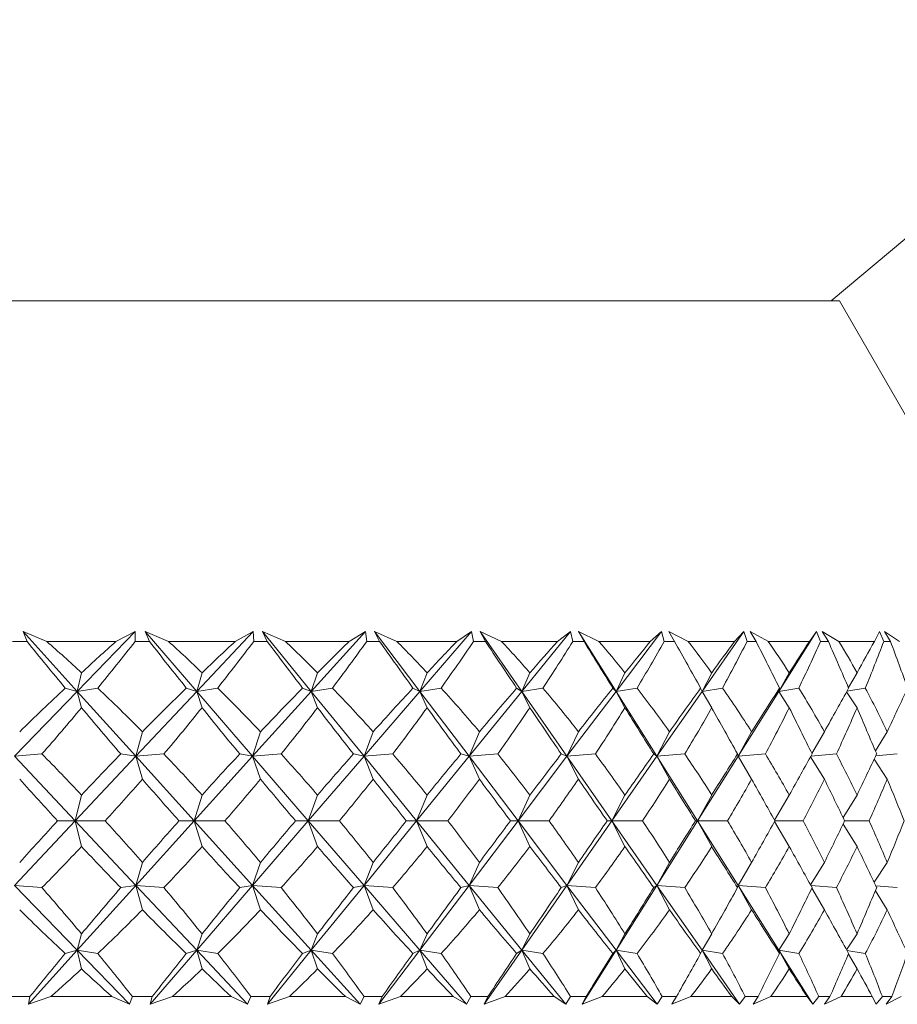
# Model space of a CAD drawing. Header units: inches. Extents: x -4.1 to 23, y -7 to 14.8.
# Tile 7 of 139: x -0.722 to -0.24, y 0.29 to 0.831. Entities that reach past the tile are written whole.
import ezdxf

# ---------------------------------------------------------------- set-up
doc = ezdxf.new("R2010")
doc.units = ezdxf.units.IN
doc.header["$MEASUREMENT"] = 0

msp = doc.modelspace()

# ---------------------------------------------------------------- linework, layer by layer
at = {"color": 7, "linetype": 'Continuous', "lineweight": 15}
for p, q in [((-0.27655, 0.67633), (0.25445, 1.12189)), ((-1.20451, 0.67633), (-0.27201, 0.67633)), ((-0.16652, 0.49362), (-0.27201, 0.67633)), ((-0.7075, 0.48933), (-0.72051, 0.49484)), ((-0.71835, 0.48933), (-0.72051, 0.49484)), ((-0.69075, 0.46192), (-0.72051, 0.49484)), ((-0.69075, 0.46192), (-0.65896, 0.49484)), ((-0.6695, 0.48933), (-0.65896, 0.49484)), ((-0.65889, 0.48933), (-0.65896, 0.49484)), ((-0.64061, 0.48933), (-0.65349, 0.49484)), ((-0.6511, 0.48933), (-0.65349, 0.49484)), ((-0.62511, 0.46192), (-0.65349, 0.49484)), ((-0.62511, 0.46192), (-0.5942, 0.49484)), ((-0.60401, 0.48933), (-0.5942, 0.49484)), ((-0.59383, 0.48933), (-0.5942, 0.49484)), ((-0.57632, 0.48933), (-0.58896, 0.49484)), ((-0.58636, 0.48933), (-0.58896, 0.49484)), ((-0.56219, 0.46192), (-0.58896, 0.49484)), ((-0.56219, 0.46192), (-0.53243, 0.49484)), ((-0.54142, 0.48933), (-0.53243, 0.49484)), ((-0.53175, 0.48933), (-0.53243, 0.49484)), ((-0.51515, 0.48933), (-0.52745, 0.49484)), ((-0.52467, 0.48933), (-0.52745, 0.49484)), ((-0.5025, 0.46192), (-0.52745, 0.49484)), ((-0.5025, 0.46192), (-0.47412, 0.49484)), ((-0.48223, 0.48933), (-0.47412, 0.49484)), ((-0.47315, 0.48933), (-0.47412, 0.49484)), ((-0.4576, 0.48933), (-0.46946, 0.49484)), ((-0.46651, 0.48933), (-0.46946, 0.49484)), ((-0.44654, 0.46192), (-0.46946, 0.49484)), ((-0.44654, 0.46192), (-0.41977, 0.49484)), ((-0.42693, 0.48933), (-0.41977, 0.49484)), ((-0.41851, 0.48933), (-0.41977, 0.49484)), ((-0.40413, 0.48933), (-0.41545, 0.49484)), ((-0.41235, 0.48933), (-0.41545, 0.49484)), ((-0.39474, 0.46192), (-0.41545, 0.49484)), ((-0.39474, 0.46192), (-0.36979, 0.49484)), ((-0.37594, 0.48933), (-0.36979, 0.49484)), ((-0.36825, 0.48933), (-0.36979, 0.49484)), ((-0.35516, 0.48933), (-0.36585, 0.49484)), ((-0.36264, 0.48933), (-0.36585, 0.49484)), ((-0.34752, 0.46192), (-0.3246, 0.49484)), ((-0.3297, 0.48933), (-0.3246, 0.49484)), ((-0.32279, 0.48933), (-0.3246, 0.49484)), ((-0.3111, 0.48933), (-0.32108, 0.49484)), ((-0.31778, 0.48933), (-0.32108, 0.49484)), ((-0.30527, 0.46192), (-0.28456, 0.49484)), ((-0.28856, 0.48933), (-0.28456, 0.49484)), ((-0.2825, 0.48933), (-0.28456, 0.49484)), ((-0.2723, 0.48933), (-0.28148, 0.49484)), ((-0.27811, 0.48933), (-0.28148, 0.49484)), ((-0.25285, 0.48933), (-0.24999, 0.49484)), ((-0.24769, 0.48933), (-0.24999, 0.49484)), ((-0.23906, 0.48933), (-0.24737, 0.49484)), ((-0.24397, 0.48933), (-0.24737, 0.49484)), ((-0.71835, 0.48933), (-0.72641, 0.48933)), ((-0.6695, 0.48933), (-0.7075, 0.48933)), ((-0.6511, 0.48933), (-0.65889, 0.48933)), ((-0.60401, 0.48933), (-0.64061, 0.48933)), ((-0.58636, 0.48933), (-0.59383, 0.48933)), ((-0.54142, 0.48933), (-0.57632, 0.48933)), ((-0.52467, 0.48933), (-0.53175, 0.48933)), ((-0.48223, 0.48933), (-0.51515, 0.48933)), ((-0.46651, 0.48933), (-0.47315, 0.48933)), ((-0.42693, 0.48933), (-0.4576, 0.48933)), ((-0.41235, 0.48933), (-0.41851, 0.48933)), ((-0.37594, 0.48933), (-0.40413, 0.48933)), ((-0.36264, 0.48933), (-0.36825, 0.48933)), ((-0.3297, 0.48933), (-0.35516, 0.48933)), ((-0.31778, 0.48933), (-0.32279, 0.48933)), ((-0.28856, 0.48933), (-0.3111, 0.48933)), ((-0.27811, 0.48933), (-0.2825, 0.48933)), ((-0.25285, 0.48933), (-0.2723, 0.48933)), ((-0.24397, 0.48933), (-0.24769, 0.48933)), ((-0.69075, 0.46192), (-0.68841, 0.47212)), ((-0.62511, 0.46192), (-0.6222, 0.47212)), ((-0.56219, 0.46192), (-0.55874, 0.47212)), ((-0.5025, 0.46192), (-0.49854, 0.47212)), ((-0.44654, 0.46192), (-0.4421, 0.47212)), ((-0.39474, 0.46192), (-0.38985, 0.47212)), ((-0.34752, 0.46192), (-0.34223, 0.47212)), ((-0.30527, 0.46192), (-0.29962, 0.47212)), ((-0.2671, 0.46401), (-0.26235, 0.47212)), ((-0.72516, 0.4263), (-0.69075, 0.46192)), ((-0.69075, 0.46192), (-0.69739, 0.46374)), ((-0.69075, 0.46192), (-0.67947, 0.46374)), ((-0.69075, 0.46192), (-0.68841, 0.45295)), ((-0.65855, 0.4263), (-0.69075, 0.46192)), ((-0.65855, 0.4263), (-0.62511, 0.46192)), ((-0.62511, 0.46192), (-0.63085, 0.46374)), ((-0.62511, 0.46192), (-0.61359, 0.46374)), ((-0.62511, 0.46192), (-0.6222, 0.45295)), ((-0.59439, 0.4263), (-0.62511, 0.46192)), ((-0.59439, 0.4263), (-0.56219, 0.46192)), ((-0.56219, 0.46192), (-0.567, 0.46374)), ((-0.56219, 0.46192), (-0.55054, 0.46374)), ((-0.56219, 0.46192), (-0.55874, 0.45295)), ((-0.53322, 0.4263), (-0.56219, 0.46192)), ((-0.53322, 0.4263), (-0.5025, 0.46192)), ((-0.5025, 0.46192), (-0.50634, 0.46374)), ((-0.5025, 0.46192), (-0.49081, 0.46374)), ((-0.5025, 0.46192), (-0.49854, 0.45295)), ((-0.47551, 0.4263), (-0.5025, 0.46192)), ((-0.47551, 0.4263), (-0.44654, 0.46192)), ((-0.44654, 0.46192), (-0.44937, 0.46374)), ((-0.44654, 0.46192), (-0.4349, 0.46374)), ((-0.44654, 0.46192), (-0.4421, 0.45295)), ((-0.42173, 0.4263), (-0.44654, 0.46192)), ((-0.42173, 0.4263), (-0.39474, 0.46192)), ((-0.39474, 0.46192), (-0.39654, 0.46374)), ((-0.39474, 0.46192), (-0.38325, 0.46374)), ((-0.39474, 0.46192), (-0.38985, 0.45295)), ((-0.37233, 0.4263), (-0.39474, 0.46192)), ((-0.37233, 0.4263), (-0.34752, 0.46192)), ((-0.34752, 0.46192), (-0.34828, 0.46374)), ((-0.34752, 0.46192), (-0.33627, 0.46374)), ((-0.34752, 0.46192), (-0.34223, 0.45295)), ((-0.32768, 0.4263), (-0.30527, 0.46192)), ((-0.30527, 0.46192), (-0.30498, 0.46374)), ((-0.30527, 0.46192), (-0.29435, 0.46374)), ((-0.30527, 0.46192), (-0.29962, 0.45295)), ((-0.26814, 0.46165), (-0.26235, 0.45295)), ((-0.26795, 0.46199), (-0.25782, 0.46374)), ((-0.65855, 0.4263), (-0.65499, 0.43972)), ((-0.59439, 0.4263), (-0.59009, 0.43972)), ((-0.53322, 0.4263), (-0.5282, 0.43972)), ((-0.47551, 0.4263), (-0.46982, 0.43972)), ((-0.42173, 0.4263), (-0.41542, 0.43972)), ((-0.37233, 0.4263), (-0.36544, 0.43972)), ((-0.32768, 0.4263), (-0.32027, 0.43972)), ((-0.28724, 0.42788), (-0.28029, 0.43972)), ((-0.25229, 0.42921), (-0.24582, 0.43972)), ((-0.72516, 0.4263), (-0.71014, 0.42753)), ((-0.65855, 0.4263), (-0.6669, 0.42753)), ((-0.65855, 0.4263), (-0.64316, 0.42753)), ((-0.59439, 0.4263), (-0.60152, 0.42753)), ((-0.59439, 0.4263), (-0.57876, 0.42753)), ((-0.53322, 0.4263), (-0.53905, 0.42753)), ((-0.53322, 0.4263), (-0.51747, 0.42753)), ((-0.47551, 0.4263), (-0.48001, 0.42753)), ((-0.47551, 0.4263), (-0.45977, 0.42753)), ((-0.42173, 0.4263), (-0.42486, 0.42753)), ((-0.42173, 0.4263), (-0.40613, 0.42753)), ((-0.37233, 0.4263), (-0.37405, 0.42753)), ((-0.37233, 0.4263), (-0.35698, 0.42753)), ((-0.32768, 0.4263), (-0.328, 0.42753)), ((-0.32768, 0.4263), (-0.31272, 0.42753)), ((-0.28772, 0.42634), (-0.2737, 0.42753)), ((-0.25208, 0.42648), (-0.24024, 0.42753)), ((-0.69185, 0.39082), (-0.72516, 0.4263)), ((-0.69185, 0.39082), (-0.65855, 0.4263)), ((-0.65855, 0.4263), (-0.65499, 0.41371)), ((-0.62647, 0.39082), (-0.65855, 0.4263)), ((-0.62647, 0.39082), (-0.59439, 0.4263)), ((-0.59439, 0.4263), (-0.59009, 0.41371)), ((-0.56381, 0.39082), (-0.59439, 0.4263)), ((-0.56381, 0.39082), (-0.53322, 0.4263)), ((-0.53322, 0.4263), (-0.5282, 0.41371)), ((-0.50436, 0.39082), (-0.53322, 0.4263)), ((-0.50436, 0.39082), (-0.47551, 0.4263)), ((-0.47551, 0.4263), (-0.46982, 0.41371)), ((-0.44862, 0.39082), (-0.47551, 0.4263)), ((-0.44862, 0.39082), (-0.42173, 0.4263)), ((-0.42173, 0.4263), (-0.41542, 0.41371)), ((-0.39703, 0.39082), (-0.42173, 0.4263)), ((-0.39703, 0.39082), (-0.37233, 0.4263)), ((-0.37233, 0.4263), (-0.36544, 0.41371)), ((-0.35, 0.39082), (-0.37233, 0.4263)), ((-0.35, 0.39082), (-0.32768, 0.4263)), ((-0.32768, 0.4263), (-0.32027, 0.41371)), ((-0.28794, 0.42595), (-0.28029, 0.41371)), ((-0.25297, 0.4246), (-0.24582, 0.41371)), ((-0.69185, 0.39082), (-0.68841, 0.40496)), ((-0.62647, 0.39082), (-0.6222, 0.40496)), ((-0.56381, 0.39082), (-0.55874, 0.40496)), ((-0.50436, 0.39082), (-0.49854, 0.40496)), ((-0.44862, 0.39082), (-0.4421, 0.40496)), ((-0.39703, 0.39082), (-0.38985, 0.40496)), ((-0.35, 0.39082), (-0.34223, 0.40496)), ((-0.3077, 0.39119), (-0.29962, 0.40496)), ((-0.27002, 0.39259), (-0.26235, 0.40496)), ((-0.72516, 0.35534), (-0.69185, 0.39082)), ((-0.69185, 0.39082), (-0.70156, 0.39082)), ((-0.69185, 0.39082), (-0.68841, 0.37668)), ((-0.65855, 0.35534), (-0.69185, 0.39082)), ((-0.69185, 0.39082), (-0.67534, 0.39082)), ((-0.65855, 0.35534), (-0.62647, 0.39082)), ((-0.62647, 0.39082), (-0.63488, 0.39082)), ((-0.62647, 0.39082), (-0.6222, 0.37668)), ((-0.59439, 0.35534), (-0.62647, 0.39082)), ((-0.62647, 0.39082), (-0.60962, 0.39082)), ((-0.59439, 0.35534), (-0.56381, 0.39082)), ((-0.56381, 0.39082), (-0.57084, 0.39082)), ((-0.56381, 0.39082), (-0.55874, 0.37668)), ((-0.53322, 0.35534), (-0.56381, 0.39082)), ((-0.56381, 0.39082), (-0.54676, 0.39082)), ((-0.53322, 0.35534), (-0.50436, 0.39082)), ((-0.50436, 0.39082), (-0.50998, 0.39082)), ((-0.50436, 0.39082), (-0.49854, 0.37668)), ((-0.47551, 0.35534), (-0.50436, 0.39082)), ((-0.50436, 0.39082), (-0.48725, 0.39082)), ((-0.47551, 0.35534), (-0.44862, 0.39082)), ((-0.44862, 0.39082), (-0.45276, 0.39082)), ((-0.44862, 0.39082), (-0.4421, 0.37668)), ((-0.42173, 0.35534), (-0.44862, 0.39082)), ((-0.44862, 0.39082), (-0.43159, 0.39082)), ((-0.42173, 0.35534), (-0.39703, 0.39082)), ((-0.39703, 0.39082), (-0.39967, 0.39082)), ((-0.39703, 0.39082), (-0.38985, 0.37668)), ((-0.37233, 0.35534), (-0.39703, 0.39082)), ((-0.39703, 0.39082), (-0.38021, 0.39082)), ((-0.37233, 0.35534), (-0.35, 0.39082)), ((-0.35, 0.39082), (-0.35111, 0.39082)), ((-0.35, 0.39082), (-0.34223, 0.37668)), ((-0.32768, 0.35534), (-0.35, 0.39082)), ((-0.35, 0.39082), (-0.33354, 0.39082)), ((-0.3077, 0.39045), (-0.29962, 0.37668)), ((-0.3075, 0.39082), (-0.29194, 0.39082)), ((-0.26917, 0.39082), (-0.25575, 0.39082)), ((-0.27002, 0.38905), (-0.26235, 0.37668)), ((-0.65855, 0.35534), (-0.65499, 0.36793)), ((-0.59439, 0.35534), (-0.59009, 0.36793)), ((-0.53322, 0.35534), (-0.5282, 0.36793)), ((-0.47551, 0.35534), (-0.46982, 0.36793)), ((-0.42173, 0.35534), (-0.41542, 0.36793)), ((-0.37233, 0.35534), (-0.36544, 0.36793)), ((-0.32768, 0.35534), (-0.32027, 0.36793)), ((-0.28794, 0.3557), (-0.28029, 0.36793)), ((-0.25297, 0.35704), (-0.24582, 0.36793)), ((-0.69075, 0.31972), (-0.72516, 0.35534)), ((-0.72516, 0.35534), (-0.71014, 0.35412)), ((-0.69075, 0.31972), (-0.65855, 0.35534)), ((-0.65855, 0.35534), (-0.6669, 0.35412)), ((-0.65855, 0.35534), (-0.65499, 0.34193)), ((-0.62511, 0.31972), (-0.65855, 0.35534)), ((-0.65855, 0.35534), (-0.64316, 0.35412)), ((-0.62511, 0.31972), (-0.59439, 0.35534)), ((-0.59439, 0.35534), (-0.60152, 0.35412)), ((-0.59439, 0.35534), (-0.59009, 0.34193)), ((-0.56219, 0.31972), (-0.59439, 0.35534)), ((-0.59439, 0.35534), (-0.57876, 0.35412)), ((-0.56219, 0.31972), (-0.53322, 0.35534)), ((-0.53322, 0.35534), (-0.53905, 0.35412)), ((-0.53322, 0.35534), (-0.5282, 0.34193)), ((-0.5025, 0.31972), (-0.53322, 0.35534)), ((-0.53322, 0.35534), (-0.51747, 0.35412)), ((-0.5025, 0.31972), (-0.47551, 0.35534)), ((-0.47551, 0.35534), (-0.48001, 0.35412)), ((-0.47551, 0.35534), (-0.46982, 0.34193)), ((-0.44654, 0.31972), (-0.47551, 0.35534)), ((-0.47551, 0.35534), (-0.45977, 0.35412)), ((-0.44654, 0.31972), (-0.42173, 0.35534)), ((-0.42173, 0.35534), (-0.42486, 0.35412)), ((-0.42173, 0.35534), (-0.41542, 0.34193)), ((-0.39474, 0.31972), (-0.42173, 0.35534)), ((-0.42173, 0.35534), (-0.40613, 0.35412)), ((-0.39474, 0.31972), (-0.37233, 0.35534)), ((-0.37233, 0.35534), (-0.37405, 0.35412)), ((-0.37233, 0.35534), (-0.36544, 0.34193)), ((-0.34752, 0.31972), (-0.37233, 0.35534)), ((-0.37233, 0.35534), (-0.35698, 0.35412)), ((-0.32768, 0.35534), (-0.328, 0.35412)), ((-0.32768, 0.35534), (-0.32027, 0.34193)), ((-0.30527, 0.31972), (-0.32768, 0.35534)), ((-0.32768, 0.35534), (-0.31272, 0.35412)), ((-0.28772, 0.35531), (-0.2737, 0.35412)), ((-0.28724, 0.35377), (-0.28029, 0.34193)), ((-0.25229, 0.35243), (-0.24582, 0.34193)), ((-0.25208, 0.35517), (-0.24024, 0.35412)), ((-0.69075, 0.31972), (-0.68841, 0.3287)), ((-0.62511, 0.31972), (-0.6222, 0.3287)), ((-0.56219, 0.31972), (-0.55874, 0.3287)), ((-0.5025, 0.31972), (-0.49854, 0.3287)), ((-0.44654, 0.31972), (-0.4421, 0.3287)), ((-0.39474, 0.31972), (-0.38985, 0.3287)), ((-0.34752, 0.31972), (-0.34223, 0.3287)), ((-0.30527, 0.31972), (-0.29962, 0.3287)), ((-0.26814, 0.31999), (-0.26235, 0.3287)), ((-0.71759, 0.29004), (-0.69075, 0.31972)), ((-0.69075, 0.31972), (-0.69739, 0.31791)), ((-0.69075, 0.31972), (-0.68841, 0.30952)), ((-0.66209, 0.29004), (-0.69075, 0.31972)), ((-0.69075, 0.31972), (-0.67947, 0.31791)), ((-0.65069, 0.29004), (-0.62511, 0.31972)), ((-0.62511, 0.31972), (-0.63085, 0.31791)), ((-0.62511, 0.31972), (-0.6222, 0.30952)), ((-0.59725, 0.29004), (-0.62511, 0.31972)), ((-0.62511, 0.31972), (-0.61359, 0.31791)), ((-0.58632, 0.29004), (-0.56219, 0.31972)), ((-0.56219, 0.31972), (-0.567, 0.31791)), ((-0.56219, 0.31972), (-0.55874, 0.30952)), ((-0.53536, 0.29004), (-0.56219, 0.31972)), ((-0.56219, 0.31972), (-0.55054, 0.31791)), ((-0.525, 0.29004), (-0.5025, 0.31972)), ((-0.5025, 0.31972), (-0.50634, 0.31791)), ((-0.5025, 0.31972), (-0.49854, 0.30952)), ((-0.47692, 0.29004), (-0.5025, 0.31972)), ((-0.5025, 0.31972), (-0.49081, 0.31791)), ((-0.4672, 0.29004), (-0.44654, 0.31972)), ((-0.44654, 0.31972), (-0.44937, 0.31791)), ((-0.44654, 0.31972), (-0.4421, 0.30952)), ((-0.4224, 0.29004), (-0.44654, 0.31972)), ((-0.44654, 0.31972), (-0.4349, 0.31791)), ((-0.41341, 0.29004), (-0.39474, 0.31972)), ((-0.39474, 0.31972), (-0.39654, 0.31791)), ((-0.39474, 0.31972), (-0.38985, 0.30952)), ((-0.37225, 0.29004), (-0.39474, 0.31972)), ((-0.39474, 0.31972), (-0.38325, 0.31791)), ((-0.34752, 0.31972), (-0.34828, 0.31791)), ((-0.34752, 0.31972), (-0.34223, 0.30952)), ((-0.32686, 0.29004), (-0.34752, 0.31972)), ((-0.34752, 0.31972), (-0.33627, 0.31791)), ((-0.30527, 0.31972), (-0.30498, 0.31791)), ((-0.30527, 0.31972), (-0.29962, 0.30952)), ((-0.2866, 0.29004), (-0.30527, 0.31972)), ((-0.30527, 0.31972), (-0.29435, 0.31791)), ((-0.26795, 0.31966), (-0.25782, 0.31791)), ((-0.2671, 0.31764), (-0.26235, 0.30952)), ((-0.71672, 0.29433), (-0.72805, 0.29433)), ((-0.71672, 0.29433), (-0.71759, 0.29004)), ((-0.70521, 0.29433), (-0.71759, 0.29004)), ((-0.67175, 0.29433), (-0.70521, 0.29433)), ((-0.67175, 0.29433), (-0.66209, 0.29004)), ((-0.66048, 0.29433), (-0.66209, 0.29004)), ((-0.64952, 0.29433), (-0.66048, 0.29433)), ((-0.64952, 0.29433), (-0.65069, 0.29004)), ((-0.63839, 0.29433), (-0.65069, 0.29004)), ((-0.60617, 0.29433), (-0.63839, 0.29433)), ((-0.60617, 0.29433), (-0.59725, 0.29004)), ((-0.59536, 0.29433), (-0.59725, 0.29004)), ((-0.58485, 0.29433), (-0.59536, 0.29433)), ((-0.58485, 0.29433), (-0.58632, 0.29004)), ((-0.5742, 0.29433), (-0.58632, 0.29004)), ((-0.54347, 0.29433), (-0.5742, 0.29433)), ((-0.54347, 0.29433), (-0.53536, 0.29004)), ((-0.5332, 0.29433), (-0.53536, 0.29004)), ((-0.52323, 0.29433), (-0.5332, 0.29433)), ((-0.52323, 0.29433), (-0.525, 0.29004)), ((-0.51315, 0.29433), (-0.525, 0.29004)), ((-0.48417, 0.29433), (-0.51315, 0.29433)), ((-0.48417, 0.29433), (-0.47692, 0.29004)), ((-0.47451, 0.29433), (-0.47692, 0.29004)), ((-0.46516, 0.29433), (-0.47451, 0.29433)), ((-0.46516, 0.29433), (-0.4672, 0.29004)), ((-0.45573, 0.29433), (-0.4672, 0.29004)), ((-0.42872, 0.29433), (-0.45573, 0.29433)), ((-0.42872, 0.29433), (-0.4224, 0.29004)), ((-0.41976, 0.29433), (-0.4224, 0.29004)), ((-0.41111, 0.29433), (-0.41976, 0.29433)), ((-0.41111, 0.29433), (-0.41341, 0.29004)), ((-0.4024, 0.29433), (-0.41341, 0.29004)), ((-0.37759, 0.29433), (-0.4024, 0.29433)), ((-0.37759, 0.29433), (-0.37225, 0.29004)), ((-0.3694, 0.29433), (-0.37225, 0.29004)), ((-0.36151, 0.29433), (-0.3694, 0.29433)), ((-0.36151, 0.29433), (-0.36405, 0.29004)), ((-0.3536, 0.29433), (-0.36405, 0.29004)), ((-0.33117, 0.29433), (-0.3536, 0.29433)), ((-0.33117, 0.29433), (-0.32686, 0.29004)), ((-0.32382, 0.29433), (-0.32686, 0.29004)), ((-0.31676, 0.29433), (-0.32382, 0.29433)), ((-0.31676, 0.29433), (-0.31952, 0.29004)), ((-0.30971, 0.29433), (-0.31952, 0.29004)), ((-0.28985, 0.29433), (-0.30971, 0.29433)), ((-0.28985, 0.29433), (-0.2866, 0.29004)), ((-0.2834, 0.29433), (-0.2866, 0.29004)), ((-0.27723, 0.29433), (-0.2834, 0.29433)), ((-0.27723, 0.29433), (-0.28018, 0.29004)), ((-0.27108, 0.29433), (-0.28018, 0.29004)), ((-0.25397, 0.29433), (-0.27108, 0.29433)), ((-0.25397, 0.29433), (-0.25179, 0.29004)), ((-0.24846, 0.29433), (-0.25179, 0.29004)), ((-0.24322, 0.29433), (-0.24846, 0.29433)), ((-0.24322, 0.29433), (-0.24635, 0.29004)), ((-0.23804, 0.29433), (-0.24635, 0.29004))]:
    msp.add_line(p, q, dxfattribs=at)
for centre, major_axis, ratio, start_param, end_param in [((-0.96405, 1.50805), (-0.73858, 1.37578), 0.223447, 2.27737, 2.305035), ((-0.96405, -0.72641), (-0.20255, 1.38098), 0.560422, 5.675452, 5.700754), ((-0.96405, -0.72641), (0.68471, 1.37013), 0.301969, 0.650193, 0.675496), ((-0.96405, 1.50805), (0.37975, 1.37186), 0.513259, 3.999899, 4.027564), ((-0.96405, 1.50805), (-0.75863, 1.37858), 0.184206, 2.295733, 2.323398), ((-0.96405, -0.72641), (-0.10031, 1.38445), 0.573288, 5.715953, 5.741256), ((-0.96405, -0.72641), (0.71407, 1.37288), 0.262732, 0.63623, 0.661532), ((-0.96405, 1.50805), (0.29632, 1.37637), 0.539896, 3.974478, 4.002143), ((-0.96405, 1.50805), (-0.77451, 1.38108), 0.145055, 2.315587, 2.343252), ((-0.96405, -0.72641), (0.00667, 1.38564), 0.577332, 5.760244, 5.785547), ((-0.96405, -0.72641), (0.73858, 1.37578), 0.223447, 0.619803, 0.645105), ((-0.96405, 1.50805), (0.20255, 1.38098), 0.560422, 3.940778, 3.968443), ((-0.96405, 1.50805), (-0.78645, 1.38313), 0.106006, 2.336553, 2.364218), ((-0.96405, -0.72641), (0.11332, 1.38412), 0.572156, 5.804274, 5.829576), ((-0.96405, -0.72641), (0.75863, 1.37858), 0.184206, 0.60144, 0.626743), ((-0.96405, 1.50805), (0.10031, 1.38445), 0.573288, 3.900277, 3.927942), ((-0.96405, 1.50805), (-0.7946, 1.38462), 0.067046, 2.358299, 2.385964), ((-0.96405, -0.72641), (0.21468, 1.38045), 0.558266, 5.844067, 5.869369), ((-0.96405, -0.72641), (0.77451, 1.38108), 0.145055, 0.581586, 0.606888), ((-0.96405, 1.50805), (-0.00667, 1.38564), 0.577332, 3.855986, 3.883651), ((-0.96405, 1.50805), (-0.79905, 1.38546), 0.028148, 2.380523, 2.408188), ((-0.96405, -0.72641), (0.30723, 1.37579), 0.536896, 5.87679, 5.902093), ((-0.96405, -0.72641), (0.78645, 1.38313), 0.106006, 0.56062, 0.585922), ((-0.96405, 1.50805), (-0.11332, 1.38412), 0.572156, 3.811956, 3.839621), ((-0.96405, 1.50805), (-0.79986, 1.38561), 0.010722, 3.852575, 3.880241), ((-0.96405, -0.72641), (0.38934, 1.37136), 0.509614, 5.901153, 5.926455), ((-0.96405, -0.72641), (0.7946, 1.38462), 0.067046, 0.538874, 0.564177), ((-0.96405, 1.50805), (-0.21468, 1.38045), 0.558266, 3.772163, 3.799828), ((-0.96405, 1.50805), (-0.79704, 1.38508), 0.049602, 3.830229, 3.857894), ((-0.96405, -0.72641), (0.46093, 1.36801), 0.477967, 5.917139, 5.942441), ((-0.96405, -0.72641), (0.79905, 1.38546), 0.028148, 0.51665, 0.541953), ((-0.96405, 1.50805), (-0.30723, 1.37579), 0.536896, 3.73944, 3.767105), ((-0.96405, 1.50805), (-0.79056, 1.38387), 0.08853, 3.808233, 3.835898), ((-0.96405, -0.72641), (0.52277, 1.36613), 0.443276, 5.925491, 5.950794), ((-0.96405, -0.72641), (0.79986, 1.38561), 0.010722, 5.763655, 5.788957), ((-0.96405, 1.50805), (-0.38934, 1.37136), 0.509614, 3.715077, 3.742742), ((-0.96405, 1.50805), (-0.78034, 1.38206), 0.127537, 3.786879, 3.814544), ((-0.96405, -0.72641), (0.68471, 1.37013), 0.301969, 0.687428, 0.720375), ((-0.96405, -0.72641), (-0.20255, 1.38098), 0.560422, 5.630572, 5.663519), ((-0.96405, -0.72641), (0.71407, 1.37288), 0.262732, 0.673465, 0.706412), ((-0.96405, -0.72641), (-0.10031, 1.38445), 0.573288, 5.671073, 5.704021), ((-0.96405, -0.72641), (0.73858, 1.37578), 0.223447, 0.657038, 0.689985), ((-0.96405, -0.72641), (0.00667, 1.38564), 0.577332, 5.715364, 5.748312), ((-0.96405, -0.72641), (0.75863, 1.37858), 0.184206, 0.638675, 0.671623), ((-0.96405, -0.72641), (0.11332, 1.38412), 0.572156, 5.759394, 5.792341), ((-0.96405, -0.72641), (0.77451, 1.38108), 0.145055, 0.618821, 0.651768), ((-0.96405, -0.72641), (0.21468, 1.38045), 0.558266, 5.799187, 5.832134), ((-0.96405, -0.72641), (0.78645, 1.38313), 0.106006, 0.597855, 0.630802), ((-0.96405, -0.72641), (0.30723, 1.37579), 0.536896, 5.831911, 5.864858), ((-0.96405, -0.72641), (0.7946, 1.38462), 0.067046, 0.576109, 0.609057), ((-0.96405, -0.72641), (0.38934, 1.37136), 0.509614, 5.856273, 5.88922), ((-0.96405, -0.72641), (0.79905, 1.38546), 0.028148, 0.553885, 0.586832), ((-0.96405, -0.72641), (0.46093, 1.36801), 0.477967, 5.872259, 5.905206), ((-0.96405, -0.72641), (0.79986, 1.38561), 0.010722, 5.718775, 5.751722), ((-0.96405, -0.72641), (0.52277, 1.36613), 0.443276, 5.880611, 5.913559), ((-0.96405, -0.72641), (0.79704, 1.38508), 0.049602, 5.741121, 5.774069), ((-0.96405, 1.50805), (0.37975, 1.37186), 0.513259, 3.959174, 3.987966), ((-0.96405, 1.50805), (-0.73858, 1.37578), 0.223447, 2.316968, 2.34576), ((-0.96405, 1.50805), (0.29632, 1.37637), 0.539896, 3.933754, 3.962546), ((-0.96405, 1.50805), (-0.75863, 1.37858), 0.184206, 2.33533, 2.364122), ((-0.96405, 1.50805), (0.20255, 1.38098), 0.560422, 3.900054, 3.928846), ((-0.96405, 1.50805), (-0.77451, 1.38108), 0.145055, 2.355185, 2.383977), ((-0.96405, 1.50805), (0.10031, 1.38445), 0.573288, 3.859552, 3.888344), ((-0.96405, 1.50805), (-0.78645, 1.38313), 0.106006, 2.376151, 2.404943), ((-0.96405, 1.50805), (-0.00667, 1.38564), 0.577332, 3.815261, 3.844053), ((-0.96405, 1.50805), (-0.7946, 1.38462), 0.067046, 2.397896, 2.426689), ((-0.96405, 1.50805), (-0.11332, 1.38412), 0.572156, 3.771232, 3.800024), ((-0.96405, 1.50805), (-0.79905, 1.38546), 0.028148, 2.42012, 2.448913), ((-0.96405, 1.50805), (-0.21468, 1.38045), 0.558266, 3.731439, 3.760231), ((-0.96405, 1.50805), (-0.79986, 1.38561), 0.010722, 3.811851, 3.840643), ((-0.96405, 1.50805), (-0.30723, 1.37579), 0.536896, 3.698715, 3.727507), ((-0.96405, 1.50805), (-0.79704, 1.38508), 0.049602, 3.789504, 3.818296), ((-0.96405, 1.50805), (-0.38934, 1.37136), 0.509614, 3.674352, 3.703145), ((-0.96405, 1.50805), (-0.79056, 1.38387), 0.08853, 3.767508, 3.796301), ((-0.96405, -0.72641), (-0.29632, 1.37637), 0.539896, 5.551992, 5.580784), ((-0.96405, -0.72641), (0.71407, 1.37288), 0.262732, 0.7225, 0.751292), ((-0.96405, -0.72641), (-0.20255, 1.38098), 0.560422, 5.585692, 5.614484), ((-0.96405, -0.72641), (0.73858, 1.37578), 0.223447, 0.706073, 0.734865), ((-0.96405, -0.72641), (-0.10031, 1.38445), 0.573288, 5.626193, 5.654986), ((-0.96405, -0.72641), (0.75863, 1.37858), 0.184206, 0.68771, 0.716503), ((-0.96405, -0.72641), (0.00667, 1.38564), 0.577332, 5.670485, 5.699277), ((-0.96405, -0.72641), (0.77451, 1.38108), 0.145055, 0.667856, 0.696648), ((-0.96405, -0.72641), (0.11332, 1.38412), 0.572156, 5.714514, 5.743306), ((-0.96405, -0.72641), (0.78645, 1.38313), 0.106006, 0.64689, 0.675682), ((-0.96405, -0.72641), (0.21468, 1.38045), 0.558266, 5.754307, 5.783099), ((-0.96405, -0.72641), (0.7946, 1.38462), 0.067046, 0.625144, 0.653936), ((-0.96405, -0.72641), (0.30723, 1.37579), 0.536896, 5.787031, 5.815823), ((-0.96405, -0.72641), (0.79905, 1.38546), 0.028148, 0.60292, 0.631712), ((-0.96405, -0.72641), (0.38934, 1.37136), 0.509614, 5.811393, 5.840185), ((-0.96405, -0.72641), (0.79986, 1.38561), 0.010722, 5.673895, 5.702687), ((-0.96405, -0.72641), (0.46093, 1.36801), 0.477967, 5.827379, 5.856171), ((-0.96405, -0.72641), (0.79704, 1.38508), 0.049602, 5.696241, 5.725034), ((-0.96405, 1.50805), (-0.71407, 1.37288), 0.262732, 2.345421, 2.372838), ((-0.96405, 1.50805), (0.29632, 1.37637), 0.539896, 3.890249, 3.917666), ((-0.96405, 1.50805), (-0.73858, 1.37578), 0.223447, 2.361848, 2.389264), ((-0.96405, 1.50805), (0.20255, 1.38098), 0.560422, 3.856549, 3.883966), ((-0.96405, 1.50805), (-0.75863, 1.37858), 0.184206, 2.38021, 2.407627), ((-0.96405, 1.50805), (0.10031, 1.38445), 0.573288, 3.816047, 3.843464), ((-0.96405, 1.50805), (-0.77451, 1.38108), 0.145055, 2.400064, 2.427481), ((-0.96405, 1.50805), (-0.00667, 1.38564), 0.577332, 3.771756, 3.799173), ((-0.96405, 1.50805), (-0.78645, 1.38313), 0.106006, 2.421031, 2.448448), ((-0.96405, 1.50805), (-0.11332, 1.38412), 0.572156, 3.727727, 3.755144), ((-0.96405, 1.50805), (-0.7946, 1.38462), 0.067046, 2.442776, 2.470193), ((-0.96405, 1.50805), (-0.21468, 1.38045), 0.558266, 3.687934, 3.715351), ((-0.96405, 1.50805), (-0.79905, 1.38546), 0.028148, 2.465, 2.492417), ((-0.96405, 1.50805), (-0.30723, 1.37579), 0.536896, 3.65521, 3.682627), ((-0.96405, 1.50805), (-0.79986, 1.38561), 0.010722, 3.768346, 3.795763), ((-0.96405, 1.50805), (-0.38934, 1.37136), 0.509614, 3.630848, 3.658265), ((-0.96405, 1.50805), (-0.79704, 1.38508), 0.049602, 3.745999, 3.773416), ((-0.96405, 1.50805), (-0.46093, 1.36801), 0.477967, 3.614862, 3.642279), ((-0.96405, 1.50805), (-0.79056, 1.38387), 0.08853, 3.724004, 3.751421), ((-0.96405, -0.72641), (0.71407, 1.37288), 0.262732, 0.768755, 0.796172), ((-0.96405, -0.72641), (-0.29632, 1.37637), 0.539896, 5.507112, 5.534529), ((-0.96405, -0.72641), (0.73858, 1.37578), 0.223447, 0.752328, 0.779745), ((-0.96405, -0.72641), (-0.20255, 1.38098), 0.560422, 5.540812, 5.568229), ((-0.96405, -0.72641), (0.75863, 1.37858), 0.184206, 0.733966, 0.761383), ((-0.96405, -0.72641), (-0.10031, 1.38445), 0.573288, 5.581314, 5.608731), ((-0.96405, -0.72641), (0.77451, 1.38108), 0.145055, 0.714111, 0.741528), ((-0.96405, -0.72641), (0.00667, 1.38564), 0.577332, 5.625605, 5.653022), ((-0.96405, -0.72641), (0.78645, 1.38313), 0.106006, 0.693145, 0.720562), ((-0.96405, -0.72641), (0.11332, 1.38412), 0.572156, 5.669634, 5.697051), ((-0.96405, -0.72641), (0.7946, 1.38462), 0.067046, 0.671399, 0.698816), ((-0.96405, -0.72641), (0.21468, 1.38045), 0.558266, 5.709427, 5.736844), ((-0.96405, -0.72641), (0.79905, 1.38546), 0.028148, 0.649175, 0.676592), ((-0.96405, -0.72641), (0.30723, 1.37579), 0.536896, 5.742151, 5.769568), ((-0.96405, -0.72641), (0.79986, 1.38561), 0.010722, 5.629015, 5.656432), ((-0.96405, -0.72641), (0.38934, 1.37136), 0.509614, 5.766513, 5.79393), ((-0.96405, -0.72641), (0.79704, 1.38508), 0.049602, 5.651362, 5.678779), ((-0.96405, -0.72641), (0.46093, 1.36801), 0.477967, 5.782499, 5.809916), ((-0.96405, -0.72641), (0.79056, 1.38387), 0.08853, 5.673357, 5.700774), ((-0.96405, 1.50805), (0.29632, 1.37637), 0.539896, 3.843994, 3.872786), ((-0.96405, 1.50805), (-0.71407, 1.37288), 0.262732, 2.390301, 2.419093), ((-0.96405, 1.50805), (0.20255, 1.38098), 0.560422, 3.810294, 3.839086), ((-0.96405, 1.50805), (-0.73858, 1.37578), 0.223447, 2.406727, 2.43552), ((-0.96405, 1.50805), (0.10031, 1.38445), 0.573288, 3.769792, 3.798585), ((-0.96405, 1.50805), (-0.75863, 1.37858), 0.184206, 2.42509, 2.453882), ((-0.96405, 1.50805), (-0.00667, 1.38564), 0.577332, 3.725501, 3.754293), ((-0.96405, 1.50805), (-0.77451, 1.38108), 0.145055, 2.444944, 2.473737), ((-0.96405, 1.50805), (-0.11332, 1.38412), 0.572156, 3.681472, 3.710264), ((-0.96405, 1.50805), (-0.78645, 1.38313), 0.106006, 2.465911, 2.494703), ((-0.96405, 1.50805), (-0.21468, 1.38045), 0.558266, 3.641679, 3.670471), ((-0.96405, 1.50805), (-0.7946, 1.38462), 0.067046, 2.487656, 2.516448), ((-0.96405, 1.50805), (-0.30723, 1.37579), 0.536896, 3.608955, 3.637747), ((-0.96405, 1.50805), (-0.79905, 1.38546), 0.028148, 2.50988, 2.538672), ((-0.96405, 1.50805), (-0.38934, 1.37136), 0.509614, 3.584593, 3.613385), ((-0.96405, 1.50805), (-0.79986, 1.38561), 0.010722, 3.722091, 3.750883), ((-0.96405, 1.50805), (-0.46093, 1.36801), 0.477967, 3.568607, 3.597399), ((-0.96405, 1.50805), (-0.79704, 1.38508), 0.049602, 3.699744, 3.728536), ((-0.96405, -0.72641), (-0.37975, 1.37186), 0.513259, 5.436812, 5.465604), ((-0.96405, -0.72641), (0.73858, 1.37578), 0.223447, 0.795833, 0.824625), ((-0.96405, -0.72641), (-0.29632, 1.37637), 0.539896, 5.462232, 5.491024), ((-0.96405, -0.72641), (0.75863, 1.37858), 0.184206, 0.77747, 0.806262), ((-0.96405, -0.72641), (-0.20255, 1.38098), 0.560422, 5.495932, 5.524724), ((-0.96405, -0.72641), (0.77451, 1.38108), 0.145055, 0.757616, 0.786408), ((-0.96405, -0.72641), (-0.10031, 1.38445), 0.573288, 5.536434, 5.565226), ((-0.96405, -0.72641), (0.78645, 1.38313), 0.106006, 0.73665, 0.765442), ((-0.96405, -0.72641), (0.00667, 1.38564), 0.577332, 5.580725, 5.609517), ((-0.96405, -0.72641), (0.7946, 1.38462), 0.067046, 0.714904, 0.743696), ((-0.96405, -0.72641), (0.11332, 1.38412), 0.572156, 5.624754, 5.653546), ((-0.96405, -0.72641), (0.79905, 1.38546), 0.028148, 0.69268, 0.721472), ((-0.96405, -0.72641), (0.21468, 1.38045), 0.558266, 5.664547, 5.693339), ((-0.96405, -0.72641), (0.79986, 1.38561), 0.010722, 5.584135, 5.612927), ((-0.96405, -0.72641), (0.30723, 1.37579), 0.536896, 5.697271, 5.726063), ((-0.96405, -0.72641), (0.79704, 1.38508), 0.049602, 5.606482, 5.635274), ((-0.96405, -0.72641), (0.38934, 1.37136), 0.509614, 5.721633, 5.750426), ((-0.96405, -0.72641), (0.79056, 1.38387), 0.08853, 5.628477, 5.65727), ((-0.96405, 1.50805), (-0.68471, 1.37013), 0.301969, 2.421217, 2.454165), ((-0.96405, 1.50805), (0.20255, 1.38098), 0.560422, 3.761259, 3.794206), ((-0.96405, 1.50805), (-0.71407, 1.37288), 0.262732, 2.43518, 2.468128), ((-0.96405, 1.50805), (0.10031, 1.38445), 0.573288, 3.720757, 3.753705), ((-0.96405, 1.50805), (-0.73858, 1.37578), 0.223447, 2.451607, 2.484555), ((-0.96405, 1.50805), (-0.00667, 1.38564), 0.577332, 3.676466, 3.709414), ((-0.96405, 1.50805), (-0.75863, 1.37858), 0.184206, 2.46997, 2.502917), ((-0.96405, 1.50805), (-0.11332, 1.38412), 0.572156, 3.632437, 3.665384), ((-0.96405, 1.50805), (-0.77451, 1.38108), 0.145055, 2.489824, 2.522772), ((-0.96405, 1.50805), (-0.21468, 1.38045), 0.558266, 3.592644, 3.625591), ((-0.96405, 1.50805), (-0.78645, 1.38313), 0.106006, 2.510791, 2.543738), ((-0.96405, 1.50805), (-0.30723, 1.37579), 0.536896, 3.55992, 3.592867), ((-0.96405, 1.50805), (-0.7946, 1.38462), 0.067046, 2.532536, 2.565483), ((-0.96405, 1.50805), (-0.38934, 1.37136), 0.509614, 3.535558, 3.568505), ((-0.96405, 1.50805), (-0.79905, 1.38546), 0.028148, 2.55476, 2.587708), ((-0.96405, 1.50805), (-0.46093, 1.36801), 0.477967, 3.519572, 3.552519), ((-0.96405, 1.50805), (-0.79986, 1.38561), 0.010722, 3.673056, 3.706003), ((-0.96405, 1.50805), (-0.52277, 1.36613), 0.443276, 3.511219, 3.544167), ((-0.96405, 1.50805), (-0.79704, 1.38508), 0.049602, 3.650709, 3.683657), ((-0.96405, -0.72641), (0.73858, 1.37578), 0.223447, 0.836558, 0.862074), ((-0.96405, -0.72641), (-0.37975, 1.37186), 0.513259, 5.399363, 5.424879), ((-0.96405, -0.72641), (0.75863, 1.37858), 0.184206, 0.818195, 0.843711), ((-0.96405, -0.72641), (-0.29632, 1.37637), 0.539896, 5.424783, 5.450299), ((-0.96405, -0.72641), (0.77451, 1.38108), 0.145055, 0.798341, 0.823857), ((-0.96405, -0.72641), (-0.20255, 1.38098), 0.560422, 5.458483, 5.484), ((-0.96405, -0.72641), (0.78645, 1.38313), 0.106006, 0.777374, 0.80289), ((-0.96405, -0.72641), (-0.10031, 1.38445), 0.573288, 5.498985, 5.524501), ((-0.96405, -0.72641), (0.7946, 1.38462), 0.067046, 0.755629, 0.781145), ((-0.96405, -0.72641), (0.00667, 1.38564), 0.577332, 5.543276, 5.568792), ((-0.96405, -0.72641), (0.79905, 1.38546), 0.028148, 0.733405, 0.758921), ((-0.96405, -0.72641), (0.11332, 1.38412), 0.572156, 5.587305, 5.612822), ((-0.96405, -0.72641), (0.79986, 1.38561), 0.010722, 5.546686, 5.572202), ((-0.96405, -0.72641), (0.21468, 1.38045), 0.558266, 5.627098, 5.652615), ((-0.96405, -0.72641), (0.79704, 1.38508), 0.049602, 5.569033, 5.594549), ((-0.96405, -0.72641), (0.30723, 1.37579), 0.536896, 5.659822, 5.685338), ((-0.96405, -0.72641), (0.79056, 1.38387), 0.08853, 5.591029, 5.616545), ((-0.96405, -0.72641), (0.38934, 1.37136), 0.509614, 5.684185, 5.709701), ((-0.96405, -0.72641), (0.78034, 1.38206), 0.127537, 5.612383, 5.637899), ((-0.96405, 1.50805), (0.20255, 1.38098), 0.560422, 3.727048, 3.749326), ((-0.96405, 1.50805), (-0.68471, 1.37013), 0.301969, 2.466097, 2.488376), ((-0.96405, 1.50805), (0.10031, 1.38445), 0.573288, 3.686546, 3.708825), ((-0.96405, 1.50805), (-0.71407, 1.37288), 0.262732, 2.48006, 2.502339), ((-0.96405, 1.50805), (-0.00667, 1.38564), 0.577332, 3.642255, 3.664534), ((-0.96405, 1.50805), (-0.73858, 1.37578), 0.223447, 2.496487, 2.518766), ((-0.96405, 1.50805), (-0.11332, 1.38412), 0.572156, 3.598226, 3.620504), ((-0.96405, 1.50805), (-0.75863, 1.37858), 0.184206, 2.51485, 2.537128), ((-0.96405, 1.50805), (-0.21468, 1.38045), 0.558266, 3.558433, 3.580711), ((-0.96405, 1.50805), (-0.77451, 1.38108), 0.145055, 2.534704, 2.556983), ((-0.96405, 1.50805), (-0.30723, 1.37579), 0.536896, 3.525709, 3.547988), ((-0.96405, 1.50805), (-0.78645, 1.38313), 0.106006, 2.555671, 2.577949), ((-0.96405, 1.50805), (-0.38934, 1.37136), 0.509614, 3.501346, 3.523625), ((-0.96405, 1.50805), (-0.7946, 1.38462), 0.067046, 2.577416, 2.599695), ((-0.96405, 1.50805), (-0.46093, 1.36801), 0.477967, 3.485361, 3.507639), ((-0.96405, 1.50805), (-0.79905, 1.38546), 0.028148, 2.59964, 2.621919), ((-0.96405, 1.50805), (-0.52277, 1.36613), 0.443276, 3.477008, 3.499287), ((-0.96405, 1.50805), (-0.79986, 1.38561), 0.010722, 3.638845, 3.661123)]:
    msp.add_ellipse(centre, major_axis=major_axis, ratio=ratio, start_param=start_param, end_param=end_param, dxfattribs=at)

doc.saveas('drawing.dxf')
